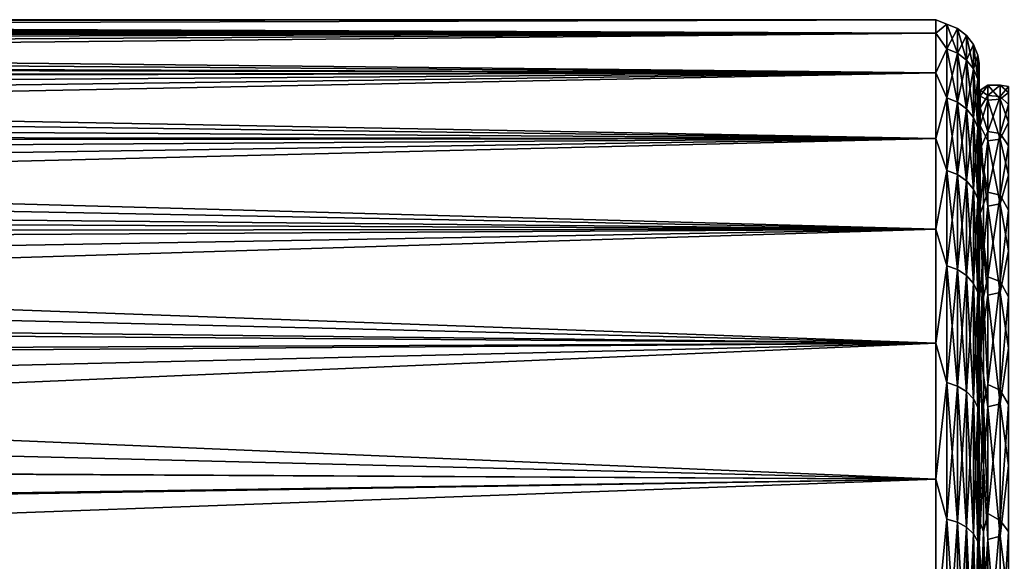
# Model space of a CAD drawing. Header units: metres. Extents: x -22 to 80, y -171 to 22.
# Tile 66 of 77: x 40 to 51, y 15 to 21. Entities that reach past the tile are written whole.
import ezdxf

# ---------------------------------------------------------------- set-up
doc = ezdxf.new("R2010")
doc.units = ezdxf.units.M
doc.layers.add('solid_12421142', color=7, linetype='CONTINUOUS')

msp = doc.modelspace()

# ---------------------------------------------------------------- linework, layer by layer
at = {"layer": 'solid_12421142'}
for points in [[(50.400002, 21, 68), (11.842175, 20.999453, 67.848274), (11.825711, 20.977526, 68.971283)], [(50.400002, 21, 68), (11.825711, 20.977526, 68.971283), (11.985431, 20.89044, 70.142311)], [(50.400002, 20.846886, 65.468727), (11.842175, 20.999453, 67.848274), (50.400002, 21, 68)], [(50.400002, 20.846886, 65.468727), (11.847364, 20.998165, 67.722404), (11.842175, 20.999453, 67.848274)], [(50.400002, 20.846886, 65.468727), (11.864333, 20.980946, 67.105637), (11.847364, 20.998165, 67.722404)], [(50.400002, 20.846886, 65.468727), (11.921494, 20.942926, 66.452805), (11.864333, 20.980946, 67.105637)], [(50.400002, 20.846886, 65.468727), (12.018883, 20.880478, 65.762672), (11.921494, 20.942926, 66.452805)], [(50.400002, 21, 68), (11.985431, 20.89044, 70.142311), (50.400002, 20.846886, 70.531273)], [(50.529411, 20.947464, 69.220047), (50.400002, 21, 68), (50.400002, 20.846886, 70.531273)], [(50.529411, 20.947464, 66.779953), (50.400002, 20.846886, 65.468727), (50.400002, 21, 68)], [(50.529411, 20.947464, 69.220047), (50.529411, 20.947464, 66.779953), (50.400002, 21, 68)], [(50.529411, 20.664185, 71.643654), (50.529411, 20.947464, 69.220047), (50.400002, 20.846886, 70.531273)], [(50.529411, 20.947464, 66.779953), (50.529411, 20.664185, 64.356346), (50.400002, 20.846886, 65.468727)], [(50.650112, 20.614929, 64.365028), (50.529411, 20.664185, 64.356346), (50.529411, 20.947464, 66.779953)], [(50.650112, 20.897532, 66.78286), (50.529411, 20.947464, 66.779953), (50.529411, 20.947464, 69.220047)], [(50.650112, 20.614929, 64.365028), (50.529411, 20.947464, 66.779953), (50.650112, 20.897532, 66.78286)], [(50.650112, 20.897532, 69.21714), (50.529411, 20.947464, 69.220047), (50.529411, 20.664185, 71.643654)], [(50.650112, 20.897532, 66.78286), (50.529411, 20.947464, 69.220047), (50.650112, 20.897532, 69.21714)], [(50.400002, 20.846886, 70.531273), (11.985431, 20.89044, 70.142311), (12.10827, 20.819092, 70.750526)], [(50.400002, 20.846886, 65.468727), (12.156457, 20.790173, 65.038795), (12.018883, 20.880478, 65.762672)], [(50.400002, 20.846886, 70.531273), (12.10827, 20.819092, 70.750526), (12.247549, 20.726892, 71.375778)], [(50.400002, 20.389778, 62.974373), (12.156457, 20.790173, 65.038795), (50.400002, 20.846886, 65.468727)], [(50.400002, 20.846886, 70.531273), (12.247549, 20.726892, 71.375778), (12.414178, 20.612469, 72.015739)], [(50.400002, 20.846886, 70.531273), (12.414178, 20.612469, 72.015739), (12.612749, 20.474142, 72.670067)], [(50.400002, 20.846886, 70.531273), (12.612749, 20.474142, 72.670067), (50.400002, 20.389778, 73.025627)], [(50.529411, 20.664185, 71.643654), (50.400002, 20.846886, 70.531273), (50.400002, 20.389778, 73.025627)], [(50.529411, 20.664185, 64.356346), (50.400002, 20.389778, 62.974373), (50.400002, 20.846886, 65.468727)], [(50.650112, 20.897532, 69.21714), (50.529411, 20.664185, 71.643654), (50.650112, 20.614929, 71.634972)], [(50.650112, 20.897532, 69.21714), (50.753738, 20.818089, 69.212517), (50.753738, 20.818089, 66.787483)], [(50.650112, 20.897532, 69.21714), (50.650112, 20.614929, 71.634972), (50.753738, 20.818089, 69.212517)], [(50.650112, 20.897532, 66.78286), (50.753738, 20.818089, 66.787483), (50.753738, 20.536558, 64.378853)], [(50.650112, 20.897532, 66.78286), (50.650112, 20.897532, 69.21714), (50.753738, 20.818089, 66.787483)], [(50.650112, 20.614929, 64.365028), (50.650112, 20.897532, 66.78286), (50.753738, 20.536558, 64.378853)], [(50.400002, 20.389778, 62.974373), (12.333981, 20.670324, 64.293556), (12.156457, 20.790173, 65.038795)], [(50.650112, 20.614929, 71.634972), (50.753738, 20.536558, 71.621147), (50.753738, 20.818089, 69.212517)], [(50.753738, 20.818089, 69.212517), (50.83321, 20.714554, 69.206482), (50.83321, 20.714554, 66.793518)], [(50.753738, 20.818089, 69.212517), (50.753738, 20.536558, 71.621147), (50.83321, 20.714554, 69.206482)], [(50.753738, 20.818089, 66.787483), (50.83321, 20.714554, 66.793518), (50.83321, 20.434425, 64.396858)], [(50.753738, 20.818089, 66.787483), (50.753738, 20.818089, 69.212517), (50.83321, 20.714554, 66.793518)], [(50.753738, 20.536558, 64.378853), (50.753738, 20.818089, 66.787483), (50.83321, 20.434425, 64.396858)], [(50.400002, 20.389778, 62.974373), (12.551451, 20.517921, 63.526203), (12.333981, 20.670324, 64.293556)], [(50.529411, 20.101458, 74.017982), (50.529411, 20.664185, 71.643654), (50.400002, 20.389778, 73.025627)], [(50.529411, 20.664185, 64.356346), (50.529411, 20.101458, 61.982018), (50.400002, 20.389778, 62.974373)], [(50.650112, 20.053543, 61.996365), (50.529411, 20.101458, 61.982018), (50.529411, 20.664185, 64.356346)], [(50.650112, 20.053543, 61.996365), (50.529411, 20.664185, 64.356346), (50.650112, 20.614929, 64.365028)], [(50.650112, 20.614929, 71.634972), (50.529411, 20.664185, 71.643654), (50.529411, 20.101458, 74.017982)], [(50.650112, 20.614929, 71.634972), (50.529411, 20.101458, 74.017982), (50.650112, 20.053543, 74.003639)], [(50.650112, 20.614929, 71.634972), (50.650112, 20.053543, 74.003639), (50.753738, 20.536558, 71.621147)], [(50.650112, 20.614929, 64.365028), (50.753738, 20.536558, 64.378853), (50.753738, 19.977308, 62.019188)], [(50.650112, 20.053543, 61.996365), (50.650112, 20.614929, 64.365028), (50.753738, 19.977308, 62.019188)], [(50.753738, 20.536558, 71.621147), (50.83321, 20.434425, 71.603142), (50.83321, 20.714554, 69.206482)], [(50.83321, 20.714554, 69.206482), (50.883099, 20.594004, 69.199463), (50.883099, 20.594004, 66.800537)], [(50.83321, 20.714554, 69.206482), (50.83321, 20.434425, 71.603142), (50.883099, 20.594004, 69.199463)], [(50.83321, 20.714554, 66.793518), (50.883099, 20.594004, 66.800537), (50.883099, 20.315504, 64.417831)], [(50.83321, 20.714554, 66.793518), (50.83321, 20.714554, 69.206482), (50.883099, 20.594004, 66.800537)], [(50.83321, 20.434425, 64.396858), (50.83321, 20.714554, 66.793518), (50.883099, 20.315504, 64.417831)], [(50.400002, 20.389778, 62.974373), (12.809362, 20.334253, 62.754227), (12.551451, 20.517921, 63.526203)], [(50.650112, 20.053543, 74.003639), (50.753738, 19.977308, 73.980812), (50.753738, 20.536558, 71.621147)], [(50.753738, 20.536558, 71.621147), (50.753738, 19.977308, 73.980812), (50.83321, 20.434425, 71.603142)], [(50.753738, 20.536558, 64.378853), (50.83321, 20.434425, 64.396858), (50.83321, 19.877956, 62.048931)], [(50.753738, 19.977308, 62.019188), (50.753738, 20.536558, 64.378853), (50.83321, 19.877956, 62.048931)], [(50.83321, 20.434425, 71.603142), (50.883099, 20.315504, 71.582169), (50.883099, 20.594004, 69.199463)], [(50.883099, 20.594004, 66.800537), (50.900002, 20.498728, 68.141258), (50.900002, 20.369125, 65.688248)], [(50.883099, 20.315504, 64.417831), (50.883099, 20.594004, 66.800537), (50.900002, 20.369125, 65.688248)], [(50.883099, 20.594004, 69.199463), (50.900002, 20.335054, 70.59388), (50.900002, 20.498728, 68.141258)], [(50.883099, 20.594004, 66.800537), (50.883099, 20.594004, 69.199463), (50.900002, 20.498728, 68.141258)], [(50.883099, 20.594004, 69.199463), (50.883099, 20.315504, 71.582169), (50.900002, 20.335054, 70.59388)], [(50.900002, 20.335054, 70.59388), (50.900002, 20.369125, 65.688248), (50.900002, 20.498728, 68.141258)], [(50.400002, 20.389778, 73.025627), (12.612749, 20.474142, 72.670067), (12.841841, 20.310717, 73.336174)], [(50.400002, 19.635342, 60.553299), (12.809362, 20.334253, 62.754227), (50.400002, 20.389778, 62.974373)], [(50.400002, 20.389778, 73.025627), (12.841841, 20.310717, 73.336174), (13.104037, 20.12188, 74.009155)], [(50.400002, 20.389778, 73.025627), (13.104037, 20.12188, 74.009155), (13.399019, 19.90634, 74.688622)], [(50.400002, 20.389778, 73.025627), (13.399019, 19.90634, 74.688622), (13.722916, 19.663332, 75.372475)], [(50.400002, 20.389778, 73.025627), (13.722916, 19.663332, 75.372475), (50.400002, 19.635342, 75.446701)], [(50.529411, 20.101458, 74.017982), (50.400002, 20.389778, 73.025627), (50.400002, 19.635342, 75.446701)], [(50.529411, 20.101458, 61.982018), (50.400002, 19.635342, 60.553299), (50.400002, 20.389778, 62.974373)], [(50.753738, 19.977308, 73.980812), (50.83321, 19.877956, 73.951073), (50.83321, 20.434425, 71.603142)], [(50.83321, 20.434425, 71.603142), (50.83321, 19.877956, 73.951073), (50.883099, 20.315504, 71.582169)], [(50.83321, 20.434425, 64.396858), (50.883099, 20.315504, 64.417831), (50.883099, 19.762274, 62.083565)], [(50.83321, 19.877956, 62.048931), (50.83321, 20.434425, 64.396858), (50.883099, 19.762274, 62.083565)], [(50.400002, 19.635342, 60.553299), (13.109751, 20.118917, 61.980934), (12.809362, 20.334253, 62.754227)], [(50.83321, 19.877956, 73.951073), (50.883099, 19.762274, 73.916435), (50.883099, 20.315504, 71.582169)], [(50.883099, 20.315504, 64.417831), (50.900002, 20.369125, 65.688248), (50.900002, 19.944529, 63.263065)], [(50.883099, 20.315504, 71.582169), (50.900002, 19.875549, 73.018303), (50.900002, 20.335054, 70.59388)], [(50.883099, 19.762274, 62.083565), (50.883099, 20.315504, 64.417831), (50.900002, 19.944529, 63.263065)], [(50.883099, 20.315504, 71.582169), (50.883099, 19.762274, 73.916435), (50.900002, 19.875549, 73.018303)], [(50.900002, 20.026945, 65.777878), (50.900002, 19.944529, 63.263065), (50.900002, 20.369125, 65.688248)], [(50.900002, 20.147797, 68.205452), (50.900002, 20.369125, 65.688248), (50.900002, 20.335054, 70.59388)], [(50.900002, 20.147797, 68.205452), (50.900002, 20.026945, 65.777878), (50.900002, 20.369125, 65.688248)], [(50.900002, 20.147797, 68.205452), (50.900002, 20.335054, 70.59388), (50.900002, 19.875549, 73.018303)], [(50.913399, 20.191454, 67.412491), (50.900002, 20.026945, 65.777878), (50.900002, 20.147797, 68.205452)], [(50.913399, 20.191454, 67.412491), (50.913399, 19.986721, 65.07238), (50.900002, 20.026945, 65.777878)], [(50.913399, 20.123133, 69.760544), (50.913399, 20.191454, 67.412491), (50.900002, 20.147797, 68.205452)], [(50.913399, 20.191454, 67.412491), (51, 20.248726, 68.227135), (51, 20.129023, 65.789803)], [(50.913399, 20.123133, 69.760544), (51, 20.074379, 70.661171), (51, 20.248726, 68.227135)], [(50.913399, 20.191454, 67.412491), (50.913399, 20.123133, 69.760544), (51, 20.248726, 68.227135)], [(50.913399, 19.986721, 65.07238), (50.913399, 20.191454, 67.412491), (51, 20.129023, 65.789803)], [(51.139996, 20.249544, 68.135933), (51, 20.129023, 65.789803), (51, 20.248726, 68.227135)], [(51.139996, 20.249544, 68.135933), (51.139996, 20.118286, 65.69413), (51, 20.129023, 65.789803)], [(51.139996, 20.085516, 70.575752), (51.139996, 20.249544, 68.135933), (51, 20.248726, 68.227135)], [(51.139996, 20.085516, 70.575752), (51, 20.248726, 68.227135), (51, 20.074379, 70.661171)], [(51.238167, 20.231705, 67.411316), (51.139996, 20.118286, 65.69413), (51.139996, 20.249544, 68.135933)], [(51.238167, 20.163246, 69.764053), (51.139996, 20.249544, 68.135933), (51.139996, 20.085516, 70.575752)], [(51.238167, 20.163246, 69.764053), (51.238167, 20.231705, 67.411316), (51.139996, 20.249544, 68.135933)], [(51.238167, 20.231705, 67.411316), (51.238167, 20.026564, 65.066544), (51.139996, 20.118286, 65.69413)], [(51.238167, 19.822117, 72.092941), (51.238167, 20.163246, 69.764053), (51.139996, 20.085516, 70.575752)], [(50.400002, 19.635342, 60.553299), (13.445365, 19.871944, 61.209869), (13.109751, 20.118917, 61.980934)], [(50.529411, 19.266895, 76.310928), (50.529411, 20.101458, 74.017982), (50.400002, 19.635342, 75.446701)], [(50.529411, 20.101458, 61.982018), (50.529411, 19.266895, 59.689072), (50.400002, 19.635342, 60.553299)], [(50.650112, 19.22097, 59.708881), (50.529411, 19.266895, 59.689072), (50.529411, 20.101458, 61.982018)], [(50.650112, 19.22097, 59.708881), (50.529411, 20.101458, 61.982018), (50.650112, 20.053543, 61.996365)], [(50.650112, 20.053543, 74.003639), (50.529411, 20.101458, 74.017982), (50.529411, 19.266895, 76.310928)], [(50.650112, 20.053543, 74.003639), (50.529411, 19.266895, 76.310928), (50.650112, 19.22097, 76.291115)], [(50.650112, 20.053543, 74.003639), (50.650112, 19.22097, 76.291115), (50.753738, 19.977308, 73.980812)], [(50.650112, 20.053543, 61.996365), (50.753738, 19.977308, 62.019188), (50.753738, 19.147898, 59.740402)], [(50.650112, 19.22097, 59.708881), (50.650112, 20.053543, 61.996365), (50.753738, 19.147898, 59.740402)], [(50.900002, 19.977621, 70.626083), (50.900002, 20.147797, 68.205452), (50.900002, 19.875549, 73.018303)], [(50.913399, 20.123133, 69.760544), (50.900002, 20.147797, 68.205452), (50.900002, 19.977621, 70.626083)], [(50.913399, 19.782681, 72.084793), (50.913399, 20.123133, 69.760544), (50.900002, 19.977621, 70.626083)], [(50.913399, 19.986721, 65.07238), (51, 20.129023, 65.789803), (51, 19.717005, 63.384563)], [(50.913399, 20.123133, 69.760544), (50.913399, 19.782681, 72.084793), (51, 20.074379, 70.661171)], [(50.913399, 19.782681, 72.084793), (51, 19.608511, 73.056557), (51, 20.074379, 70.661171)], [(51.139996, 20.118286, 65.69413), (51, 19.717005, 63.384563), (51, 20.129023, 65.789803)], [(51.139996, 20.118286, 65.69413), (51.139996, 19.693659, 63.28595), (51, 19.717005, 63.384563)], [(51.139996, 19.628597, 72.97802), (51.139996, 20.085516, 70.575752), (51, 20.074379, 70.661171)], [(51.139996, 19.628597, 72.97802), (51, 20.074379, 70.661171), (51, 19.608511, 73.056557)], [(51.238167, 20.026564, 65.066544), (51.139996, 19.693659, 63.28595), (51.139996, 20.118286, 65.69413)], [(51.238167, 19.822117, 72.092941), (51.139996, 20.085516, 70.575752), (51.139996, 19.628597, 72.97802)], [(50.650112, 19.22097, 76.291115), (50.753738, 19.147898, 76.259598), (50.753738, 19.977308, 73.980812)], [(50.753738, 19.977308, 73.980812), (50.753738, 19.147898, 76.259598), (50.83321, 19.877956, 73.951073)], [(50.753738, 19.977308, 62.019188), (50.83321, 19.877956, 62.048931), (50.83321, 19.052671, 59.781479)], [(50.753738, 19.147898, 59.740402), (50.753738, 19.977308, 62.019188), (50.83321, 19.052671, 59.781479)], [(50.883099, 19.762274, 62.083565), (50.900002, 19.944529, 63.263065), (50.900002, 19.235529, 60.913284)], [(50.900002, 20.026945, 65.777878), (50.900002, 19.618038, 63.39991), (50.900002, 19.944529, 63.263065)], [(50.913399, 19.986721, 65.07238), (50.900002, 19.618038, 63.39991), (50.900002, 20.026945, 65.777878)], [(50.913399, 19.986721, 65.07238), (50.913399, 19.511702, 62.771854), (50.900002, 19.618038, 63.39991)], [(50.900002, 19.513943, 73.020004), (50.900002, 19.977621, 70.626083), (50.900002, 19.875549, 73.018303)], [(50.913399, 19.782681, 72.084793), (50.900002, 19.977621, 70.626083), (50.900002, 19.513943, 73.020004)], [(50.900002, 19.618038, 63.39991), (50.900002, 19.235529, 60.913284), (50.900002, 19.944529, 63.263065)], [(50.913399, 19.511702, 62.771854), (50.913399, 19.986721, 65.07238), (51, 19.717005, 63.384563)], [(51.238167, 20.026564, 65.066544), (51.238167, 19.550596, 62.761433), (51.139996, 19.693659, 63.28595)], [(50.400002, 19.635342, 60.553299), (13.81227, 19.595032, 60.447865), (13.445365, 19.871944, 61.209869)], [(50.753738, 19.147898, 76.259598), (50.83321, 19.052671, 76.218521), (50.83321, 19.877956, 73.951073)], [(50.83321, 19.877956, 73.951073), (50.83321, 19.052671, 76.218521), (50.883099, 19.762274, 73.916435)], [(50.83321, 19.877956, 62.048931), (50.883099, 19.762274, 62.083565), (50.883099, 18.941792, 59.829308)], [(50.83321, 19.052671, 59.781479), (50.83321, 19.877956, 62.048931), (50.883099, 18.941792, 59.829308)], [(50.883099, 19.762274, 73.916435), (50.900002, 19.13065, 75.364738), (50.900002, 19.875549, 73.018303)], [(50.900002, 19.513943, 73.020004), (50.900002, 19.875549, 73.018303), (50.900002, 19.13065, 75.364738)], [(51.238167, 19.212925, 74.36647), (51.238167, 19.822117, 72.092941), (51.139996, 19.628597, 72.97802)], [(50.83321, 19.052671, 76.218521), (50.883099, 18.941792, 76.170692), (50.883099, 19.762274, 73.916435)], [(50.883099, 18.941792, 59.829308), (50.883099, 19.762274, 62.083565), (50.900002, 19.235529, 60.913284)], [(50.883099, 19.762274, 73.916435), (50.883099, 18.941792, 76.170692), (50.900002, 19.13065, 75.364738)], [(50.950047, 19.209471, 74.365326), (50.913399, 19.782681, 72.084793), (50.900002, 19.513943, 73.020004)], [(50.913399, 19.782681, 72.084793), (50.950047, 19.209471, 74.365326), (51, 19.608511, 73.056557)], [(50.913399, 19.511702, 62.771854), (51, 19.717005, 63.384563), (51, 19.018656, 61.046352)], [(51.139996, 19.693659, 63.28595), (51, 19.018656, 61.046352), (51, 19.717005, 63.384563)], [(50.400002, 19.635342, 75.446701), (13.722916, 19.663332, 75.372475), (14.075876, 19.392477, 76.058029)], [(50.400002, 18.594576, 58.240814), (13.81227, 19.595032, 60.447865), (50.400002, 19.635342, 60.553299)], [(50.400002, 18.594576, 58.240814), (14.211102, 19.285658, 59.68956), (13.81227, 19.595032, 60.447865)], [(50.400002, 19.635342, 75.446701), (14.075876, 19.392477, 76.058029), (14.456015, 19.091181, 76.747963)], [(50.400002, 19.635342, 75.446701), (14.456015, 19.091181, 76.747963), (14.860388, 18.757433, 77.44239)], [(50.400002, 19.635342, 75.446701), (14.860388, 18.757433, 77.44239), (50.400002, 18.594576, 77.759186)], [(50.529411, 19.266895, 76.310928), (50.400002, 19.635342, 75.446701), (50.400002, 18.594576, 77.759186)], [(50.529411, 19.266895, 59.689072), (50.400002, 18.594576, 58.240814), (50.400002, 19.635342, 60.553299)], [(50.900002, 19.618038, 63.39991), (50.900002, 18.927307, 61.088985), (50.900002, 19.235529, 60.913284)], [(50.913399, 19.511702, 62.771854), (50.900002, 18.927307, 61.088985), (50.900002, 19.618038, 63.39991)], [(50.950047, 19.209471, 74.365326), (51, 18.857889, 75.378517), (51, 19.608511, 73.056557)], [(51.139996, 19.693659, 63.28595), (51.139996, 18.981855, 60.946514), (51, 19.018656, 61.046352)], [(51.139996, 18.88545, 75.307686), (51.139996, 19.628597, 72.97802), (51, 19.608511, 73.056557)], [(51.139996, 18.88545, 75.307686), (51, 19.608511, 73.056557), (51, 18.857889, 75.378517)], [(51.238167, 19.550596, 62.761433), (51.139996, 18.981855, 60.946514), (51.139996, 19.693659, 63.28595)], [(51.238167, 19.212925, 74.36647), (51.139996, 19.628597, 72.97802), (51.139996, 18.88545, 75.307686)], [(50.900002, 18.769894, 75.327003), (50.900002, 19.513943, 73.020004), (50.900002, 19.13065, 75.364738)], [(50.950047, 19.209471, 74.365326), (50.900002, 19.513943, 73.020004), (50.900002, 18.769894, 75.327003)], [(50.913399, 19.511702, 62.771854), (50.913399, 18.77282, 60.542034), (50.900002, 18.927307, 61.088985)], [(50.913399, 18.77282, 60.542034), (50.913399, 19.511702, 62.771854), (51, 19.018656, 61.046352)], [(51.238167, 19.550596, 62.761433), (51.238167, 18.810242, 60.527168), (51.139996, 18.981855, 60.946514)], [(50.400002, 18.594576, 58.240814), (14.639229, 18.940584, 58.930584), (14.211102, 19.285658, 59.68956)], [(50.529411, 18.17178, 78.491478), (50.529411, 19.266895, 76.310928), (50.400002, 18.594576, 77.759186)], [(50.529411, 19.266895, 59.689072), (50.529411, 18.17178, 57.508518), (50.400002, 18.594576, 58.240814)], [(50.650112, 18.128464, 57.533527), (50.529411, 18.17178, 57.508518), (50.529411, 19.266895, 59.689072)], [(50.650112, 18.128464, 57.533527), (50.529411, 19.266895, 59.689072), (50.650112, 19.22097, 59.708881)], [(50.650112, 19.22097, 76.291115), (50.529411, 19.266895, 76.310928), (50.529411, 18.17178, 78.491478)], [(50.650112, 19.22097, 76.291115), (50.529411, 18.17178, 78.491478), (50.650112, 18.128464, 78.466476)], [(50.650112, 19.22097, 76.291115), (50.650112, 18.128464, 78.466476), (50.753738, 19.147898, 76.259598)], [(50.650112, 19.22097, 59.708881), (50.753738, 19.147898, 59.740402), (50.753738, 18.059547, 57.573315)], [(50.650112, 18.128464, 57.533527), (50.650112, 19.22097, 59.708881), (50.753738, 18.059547, 57.573315)], [(50.650112, 18.128464, 78.466476), (50.753738, 18.059547, 78.426682), (50.753738, 19.147898, 76.259598)], [(50.753738, 19.147898, 76.259598), (50.753738, 18.059547, 78.426682), (50.83321, 19.052671, 76.218521)], [(50.753738, 19.147898, 59.740402), (50.83321, 19.052671, 59.781479), (50.83321, 17.969732, 57.625172)], [(50.753738, 18.059547, 57.573315), (50.753738, 19.147898, 59.740402), (50.83321, 17.969732, 57.625172)], [(50.883099, 18.941792, 59.829308), (50.900002, 19.235529, 60.913284), (50.900002, 18.244938, 58.653458)], [(50.883099, 18.941792, 76.170692), (50.900002, 18.103104, 77.618034), (50.900002, 19.13065, 75.364738)], [(50.900002, 18.927307, 61.088985), (50.900002, 18.244938, 58.653458), (50.900002, 19.235529, 60.913284)], [(50.950047, 18.340614, 76.552368), (50.950047, 19.209471, 74.365326), (50.900002, 18.769894, 75.327003)], [(50.900002, 18.769894, 75.327003), (50.900002, 19.13065, 75.364738), (50.900002, 18.103104, 77.618034)], [(50.950047, 19.209471, 74.365326), (50.950047, 18.340614, 76.552368), (51, 18.857889, 75.378517)], [(51.238167, 18.343912, 76.553909), (51.238167, 19.212925, 74.36647), (51.139996, 18.88545, 75.307686)], [(50.753738, 18.059547, 78.426682), (50.83321, 17.969732, 78.374832), (50.83321, 19.052671, 76.218521)], [(50.83321, 19.052671, 76.218521), (50.83321, 17.969732, 78.374832), (50.883099, 18.941792, 76.170692)], [(50.83321, 19.052671, 59.781479), (50.883099, 18.941792, 59.829308), (50.883099, 17.865154, 57.685547)], [(50.83321, 17.969732, 57.625172), (50.83321, 19.052671, 59.781479), (50.883099, 17.865154, 57.685547)], [(50.913399, 18.77282, 60.542034), (51, 19.018656, 61.046352), (51, 18.044119, 58.80912)], [(51.139996, 18.981855, 60.946514), (51, 18.044119, 58.80912), (51, 19.018656, 61.046352)], [(50.400002, 18.594576, 58.240814), (15.097699, 18.558617, 58.172604), (14.639229, 18.940584, 58.930584)], [(50.83321, 17.969732, 78.374832), (50.883099, 17.865154, 78.314453), (50.883099, 18.941792, 76.170692)], [(50.883099, 17.865154, 57.685547), (50.883099, 18.941792, 59.829308), (50.900002, 18.244938, 58.653458)], [(50.883099, 18.941792, 76.170692), (50.883099, 17.865154, 78.314453), (50.900002, 18.103104, 77.618034)], [(50.900002, 18.927307, 61.088985), (50.900002, 17.955952, 58.85828), (50.900002, 18.244938, 58.653458)], [(50.913399, 18.77282, 60.542034), (50.900002, 17.955952, 58.85828), (50.900002, 18.927307, 61.088985)], [(51.139996, 18.981855, 60.946514), (51.139996, 17.993252, 58.70993), (51, 18.044119, 58.80912)], [(51.238167, 18.810242, 60.527168), (51.139996, 17.993252, 58.70993), (51.139996, 18.981855, 60.946514)], [(50.950047, 18.340614, 76.552368), (51, 17.833412, 77.593323), (51, 18.857889, 75.378517)], [(51.139996, 17.866909, 77.530792), (51.139996, 18.88545, 75.307686), (51, 18.857889, 75.378517)], [(51.139996, 17.866909, 77.530792), (51, 18.857889, 75.378517), (51, 17.833412, 77.593323)], [(51.238167, 18.343912, 76.553909), (51.139996, 18.88545, 75.307686), (51.139996, 17.866909, 77.530792)], [(51.238167, 18.810242, 60.527168), (51.238167, 17.815512, 58.393963), (51.139996, 17.993252, 58.70993)], [(50.400002, 18.594576, 77.759186), (14.860388, 18.757433, 77.44239), (15.291149, 18.389446, 78.140427)], [(50.913399, 18.77282, 60.542034), (50.950047, 17.812309, 58.395687), (50.900002, 17.955952, 58.85828)], [(50.900002, 17.751949, 77.533295), (50.900002, 18.769894, 75.327003), (50.900002, 18.103104, 77.618034)], [(50.950047, 18.340614, 76.552368), (50.900002, 18.769894, 75.327003), (50.900002, 17.751949, 77.533295)], [(50.950047, 17.812309, 58.395687), (50.913399, 18.77282, 60.542034), (51, 18.044119, 58.80912)], [(50.400002, 17.282661, 56.070641), (15.097699, 18.558617, 58.172604), (50.400002, 18.594576, 58.240814)], [(50.400002, 18.594576, 77.759186), (15.291149, 18.389446, 78.140427), (15.752156, 17.982851, 78.845139)], [(50.400002, 18.594576, 77.759186), (15.752156, 17.982851, 78.845139), (16.243036, 17.536829, 79.552475)], [(50.400002, 18.594576, 77.759186), (16.243036, 17.536829, 79.552475), (50.400002, 17.282661, 79.929359)], [(50.529411, 18.17178, 78.491478), (50.400002, 18.594576, 77.759186), (50.400002, 17.282661, 79.929359)], [(50.529411, 18.17178, 57.508518), (50.400002, 17.282661, 56.070641), (50.400002, 18.594576, 58.240814)], [(50.400002, 17.282661, 56.070641), (15.588739, 18.132406, 57.406803), (15.097699, 18.558617, 58.172604)], [(50.913399, 17.192556, 78.60453), (50.950047, 18.340614, 76.552368), (50.900002, 17.751949, 77.533295)], [(50.950047, 18.340614, 76.552368), (50.913399, 17.192556, 78.60453), (51, 17.833412, 77.593323)], [(51.238167, 17.22683, 78.625664), (51.238167, 18.343912, 76.553909), (51.139996, 17.866909, 77.530792)], [(50.883099, 17.865154, 57.685547), (50.900002, 18.244938, 58.653458), (50.900002, 16.993883, 56.536503)], [(50.900002, 17.955952, 58.85828), (50.900002, 16.993883, 56.536503), (50.900002, 18.244938, 58.653458)], [(50.400002, 17.282661, 56.070641), (16.112171, 17.660789, 56.637936), (15.588739, 18.132406, 57.406803)], [(50.529411, 16.830921, 80.530159), (50.529411, 18.17178, 78.491478), (50.400002, 17.282661, 79.929359)], [(50.529411, 18.17178, 57.508518), (50.529411, 16.830921, 55.469845), (50.400002, 17.282661, 56.070641)], [(50.650112, 16.790802, 55.49971), (50.529411, 16.830921, 55.469845), (50.529411, 18.17178, 57.508518)], [(50.650112, 16.790802, 55.49971), (50.529411, 18.17178, 57.508518), (50.650112, 18.128464, 57.533527)], [(50.650112, 18.128464, 78.466476), (50.529411, 18.17178, 78.491478), (50.529411, 16.830921, 80.530159)], [(50.650112, 18.128464, 78.466476), (50.529411, 16.830921, 80.530159), (50.650112, 16.790802, 80.50029)], [(50.650112, 18.128464, 78.466476), (50.650112, 16.790802, 80.50029), (50.753738, 18.059547, 78.426682)], [(50.650112, 18.128464, 57.533527), (50.753738, 18.059547, 57.573315), (50.753738, 16.726971, 55.547234)], [(50.650112, 16.790802, 55.49971), (50.650112, 18.128464, 57.533527), (50.753738, 16.726971, 55.547234)], [(50.650112, 16.790802, 80.50029), (50.753738, 16.726971, 80.452766), (50.753738, 18.059547, 78.426682)], [(50.753738, 18.059547, 78.426682), (50.753738, 16.726971, 80.452766), (50.83321, 17.969732, 78.374832)], [(50.753738, 18.059547, 57.573315), (50.83321, 17.969732, 57.625172), (50.83321, 16.643784, 55.609161)], [(50.753738, 16.726971, 55.547234), (50.753738, 18.059547, 57.573315), (50.83321, 16.643784, 55.609161)], [(50.883099, 17.865154, 78.314453), (50.900002, 16.817259, 79.72097), (50.900002, 18.103104, 77.618034)], [(50.900002, 17.751949, 77.533295), (50.900002, 18.103104, 77.618034), (50.900002, 16.817259, 79.72097)], [(50.950047, 17.812309, 58.395687), (51, 18.044119, 58.80912), (51, 16.807547, 56.70536)], [(51.139996, 17.993252, 58.70993), (51, 16.807547, 56.70536), (51, 18.044119, 58.80912)], [(50.753738, 16.726971, 80.452766), (50.83321, 16.643784, 80.390839), (50.83321, 17.969732, 78.374832)], [(50.83321, 17.969732, 78.374832), (50.83321, 16.643784, 80.390839), (50.883099, 17.865154, 78.314453)], [(50.83321, 17.969732, 57.625172), (50.883099, 17.865154, 57.685547), (50.883099, 16.546923, 55.681274)], [(50.83321, 16.643784, 55.609161), (50.83321, 17.969732, 57.625172), (50.883099, 16.546923, 55.681274)], [(50.900002, 17.955952, 58.85828), (50.900002, 16.727934, 56.767403), (50.900002, 16.993883, 56.536503)], [(50.950047, 17.812309, 58.395687), (50.900002, 16.727934, 56.767403), (50.900002, 17.955952, 58.85828)], [(51.139996, 17.993252, 58.70993), (51.139996, 16.742268, 56.608818), (51, 16.807547, 56.70536)], [(51.238167, 17.815512, 58.393963), (51.139996, 16.742268, 56.608818), (51.139996, 17.993252, 58.70993)], [(50.83321, 16.643784, 80.390839), (50.883099, 16.546923, 80.318726), (50.883099, 17.865154, 78.314453)], [(50.883099, 16.546923, 55.681274), (50.883099, 17.865154, 57.685547), (50.900002, 16.993883, 56.536503)], [(50.883099, 17.865154, 78.314453), (50.883099, 16.546923, 80.318726), (50.900002, 16.817259, 79.72097)], [(50.950047, 17.812309, 58.395687), (50.950047, 16.576876, 56.392746), (50.900002, 16.727934, 56.767403)], [(50.913399, 17.192556, 78.60453), (51, 16.549959, 79.668816), (51, 17.833412, 77.593323)], [(50.950047, 16.576876, 56.392746), (50.950047, 17.812309, 58.395687), (51, 16.807547, 56.70536)], [(51.139996, 16.58783, 79.614922), (51.139996, 17.866909, 77.530792), (51, 17.833412, 77.593323)], [(51.139996, 16.58783, 79.614922), (51, 17.833412, 77.593323), (51, 16.549959, 79.668816)], [(51.238167, 17.22683, 78.625664), (51.139996, 17.866909, 77.530792), (51.139996, 16.58783, 79.614922)], [(51.238167, 17.815512, 58.393963), (51.238167, 16.579857, 56.390659), (51.139996, 16.742268, 56.608818)], [(50.400002, 17.282661, 56.070641), (16.66884, 17.133854, 55.85788), (16.112171, 17.660789, 56.637936)], [(50.900002, 16.48027, 79.592743), (50.900002, 17.751949, 77.533295), (50.900002, 16.817259, 79.72097)], [(50.913399, 17.192556, 78.60453), (50.900002, 17.751949, 77.533295), (50.900002, 16.48027, 79.592743)], [(50.400002, 17.282661, 79.929359), (16.243036, 17.536829, 79.552475), (16.762495, 17.042313, 80.270271)], [(50.400002, 15.718726, 54.074425), (16.66884, 17.133854, 55.85788), (50.400002, 17.282661, 56.070641)], [(50.400002, 17.282661, 79.929359), (16.762495, 17.042313, 80.270271), (17.317677, 16.490362, 81.002617)], [(50.400002, 17.282661, 79.929359), (17.317677, 16.490362, 81.002617), (17.888645, 15.890638, 81.72908)], [(50.400002, 17.282661, 79.929359), (17.888645, 15.890638, 81.72908), (50.400002, 15.718726, 81.925575)], [(50.529411, 16.830921, 80.530159), (50.400002, 17.282661, 79.929359), (50.400002, 15.718726, 81.925575)], [(50.529411, 16.830921, 55.469845), (50.400002, 15.718726, 54.074425), (50.400002, 17.282661, 56.070641)], [(51.238167, 15.876782, 80.553734), (51.238167, 17.22683, 78.625664), (51.139996, 16.58783, 79.614922)], [(50.400002, 15.718726, 54.074425), (17.265949, 16.542625, 55.063946), (16.66884, 17.133854, 55.85788)], [(50.950047, 15.873929, 80.551476), (50.913399, 17.192556, 78.60453), (50.900002, 16.48027, 79.592743)], [(50.913399, 17.192556, 78.60453), (50.950047, 15.873929, 80.551476), (51, 16.549959, 79.668816)], [(50.883099, 16.546923, 55.681274), (50.900002, 16.993883, 56.536503), (50.900002, 15.494736, 54.577671)], [(50.900002, 16.727934, 56.767403), (50.900002, 15.494736, 54.577671), (50.900002, 16.993883, 56.536503)], [(50.529411, 15.262454, 82.399384), (50.529411, 16.830921, 80.530159), (50.400002, 15.718726, 81.925575)], [(50.529411, 16.830921, 55.469845), (50.529411, 15.262454, 53.600616), (50.400002, 15.718726, 54.074425)], [(50.650112, 15.226074, 53.634941), (50.529411, 15.262454, 53.600616), (50.529411, 16.830921, 55.469845)], [(50.650112, 15.226074, 53.634941), (50.529411, 16.830921, 55.469845), (50.650112, 16.790802, 55.49971)], [(50.650112, 16.790802, 80.50029), (50.529411, 16.830921, 80.530159), (50.529411, 15.262454, 82.399384)], [(50.650112, 16.790802, 80.50029), (50.529411, 15.262454, 82.399384), (50.650112, 15.226074, 82.365059)], [(50.650112, 16.790802, 80.50029), (50.650112, 15.226074, 82.365059), (50.753738, 16.726971, 80.452766)], [(50.650112, 16.790802, 55.49971), (50.753738, 16.726971, 55.547234), (50.753738, 15.16819, 53.689552)], [(50.650112, 15.226074, 53.634941), (50.650112, 16.790802, 55.49971), (50.753738, 15.16819, 53.689552)], [(50.883099, 16.546923, 80.318726), (50.900002, 15.286812, 81.658585), (50.900002, 16.817259, 79.72097)], [(50.900002, 16.48027, 79.592743), (50.900002, 16.817259, 79.72097), (50.900002, 15.286812, 81.658585)], [(50.950047, 16.576876, 56.392746), (51, 16.807547, 56.70536), (51, 15.326894, 54.765621)], [(51.139996, 16.742268, 56.608818), (51, 15.326894, 54.765621), (51, 16.807547, 56.70536)], [(50.650112, 15.226074, 82.365059), (50.753738, 15.16819, 82.310448), (50.753738, 16.726971, 80.452766)], [(50.753738, 16.726971, 80.452766), (50.753738, 15.16819, 82.310448), (50.83321, 16.643784, 80.390839)], [(50.753738, 16.726971, 55.547234), (50.83321, 16.643784, 55.609161), (50.83321, 15.092755, 53.760719)], [(50.753738, 15.16819, 53.689552), (50.753738, 16.726971, 55.547234), (50.83321, 15.092755, 53.760719)], [(50.753738, 15.16819, 82.310448), (50.83321, 15.092755, 82.239281), (50.83321, 16.643784, 80.390839)], [(50.83321, 16.643784, 80.390839), (50.83321, 15.092755, 82.239281), (50.883099, 16.546923, 80.318726)], [(50.83321, 16.643784, 55.609161), (50.883099, 16.546923, 55.681274), (50.883099, 15.004921, 53.843586)], [(50.83321, 15.092755, 53.760719), (50.83321, 16.643784, 55.609161), (50.883099, 15.004921, 53.843586)], [(50.900002, 16.727934, 56.767403), (50.900002, 15.250087, 54.830154), (50.900002, 15.494736, 54.577671)], [(50.950047, 16.576876, 56.392746), (50.900002, 15.250087, 54.830154), (50.900002, 16.727934, 56.767403)], [(51.139996, 16.742268, 56.608818), (51.139996, 15.247142, 54.673817), (51, 15.326894, 54.765621)], [(51.238167, 16.579857, 56.390659), (51.139996, 15.247142, 54.673817), (51.139996, 16.742268, 56.608818)], [(50.400002, 15.718726, 54.074425), (17.877493, 15.899632, 54.281338), (17.265949, 16.542625, 55.063946)], [(50.83321, 15.092755, 82.239281), (50.883099, 15.004921, 82.15641), (50.883099, 16.546923, 80.318726)], [(50.883099, 15.004921, 53.843586), (50.883099, 16.546923, 55.681274), (50.900002, 15.494736, 54.577671)], [(50.883099, 16.546923, 80.318726), (50.883099, 15.004921, 82.15641), (50.900002, 15.286812, 81.658585)], [(50.950047, 16.576876, 56.392746), (50.950047, 15.117269, 54.546772), (50.900002, 15.250087, 54.830154)], [(50.950047, 15.117269, 54.546772), (50.950047, 16.576876, 56.392746), (51, 15.326894, 54.765621)], [(50.950047, 15.873929, 80.551476), (51, 15.026168, 81.57486), (51, 16.549959, 79.668816)], [(51.139996, 15.066861, 81.529678), (51.139996, 16.58783, 79.614922), (51, 16.549959, 79.668816)], [(51.139996, 15.066861, 81.529678), (51, 16.549959, 79.668816), (51, 15.026168, 81.57486)], [(51.238167, 15.876782, 80.553734), (51.139996, 16.58783, 79.614922), (51.139996, 15.066861, 81.529678)], [(51.238167, 16.579857, 56.390659), (51.238167, 15.119987, 54.544353), (51.139996, 15.247142, 54.673817)], [(50.900002, 14.972899, 81.484451), (50.900002, 16.48027, 79.592743), (50.900002, 15.286812, 81.658585)], [(50.950047, 15.873929, 80.551476), (50.900002, 16.48027, 79.592743), (50.900002, 14.972899, 81.484451)], [(50.400002, 15.718726, 54.074425), (18.493998, 15.209327, 53.519794), (17.877493, 15.899632, 54.281338)], [(50.400002, 15.718726, 81.925575), (17.888645, 15.890638, 81.72908), (18.459801, 15.250693, 82.43663)], [(50.950047, 14.309458, 82.309456), (50.950047, 15.873929, 80.551476), (50.900002, 14.972899, 81.484451)], [(50.950047, 15.873929, 80.551476), (50.950047, 14.309458, 82.309456), (51, 15.026168, 81.57486)], [(51.238167, 14.312031, 82.312027), (51.238167, 15.876782, 80.553734), (51.139996, 15.066861, 81.529678)], [(50.400002, 15.718726, 81.925575), (18.459801, 15.250693, 82.43663), (19.032644, 14.570427, 83.122917)], [(50.400002, 13.925576, 52.281273), (18.493998, 15.209327, 53.519794), (50.400002, 15.718726, 54.074425)], [(50.400002, 15.718726, 81.925575), (19.032644, 14.570427, 83.122917), (50.400002, 13.925576, 83.718727)], [(50.529411, 15.262454, 82.399384), (50.400002, 15.718726, 81.925575), (50.400002, 13.925576, 83.718727)], [(50.529411, 15.262454, 53.600616), (50.400002, 13.925576, 52.281273), (50.400002, 15.718726, 54.074425)], [(50.883099, 15.004921, 53.843586), (50.900002, 15.494736, 54.577671), (50.900002, 13.779186, 52.821526)], [(50.900002, 15.250087, 54.830154), (50.900002, 13.779186, 52.821526), (50.900002, 15.494736, 54.577671)], [(50.883099, 15.004921, 82.15641), (50.900002, 13.547497, 83.385742), (50.900002, 15.286812, 81.658585)], [(50.900002, 14.972899, 81.484451), (50.900002, 15.286812, 81.658585), (50.900002, 13.547497, 83.385742)], [(50.950047, 15.117269, 54.546772), (51, 15.326894, 54.765621), (51, 13.623664, 53.01807)], [(51.139996, 15.247142, 54.673817), (51, 13.623664, 53.01807), (51, 15.326894, 54.765621)], [(50.400002, 13.925576, 52.281273), (19.107401, 14.477685, 52.788273), (18.493998, 15.209327, 53.519794)], [(50.529411, 13.487589, 84.073883), (50.529411, 15.262454, 82.399384), (50.400002, 13.925576, 83.718727)], [(50.529411, 15.262454, 53.600616), (50.529411, 13.487589, 51.926117), (50.400002, 13.925576, 52.281273)], [(50.650112, 13.45544, 51.964432), (50.529411, 13.487589, 51.926117), (50.529411, 15.262454, 53.600616)], [(50.650112, 13.45544, 51.964432), (50.529411, 15.262454, 53.600616), (50.650112, 15.226074, 53.634941)], [(50.650112, 15.226074, 82.365059), (50.529411, 15.262454, 82.399384), (50.529411, 13.487589, 84.073883)], [(50.650112, 15.226074, 82.365059), (50.529411, 13.487589, 84.073883), (50.650112, 13.45544, 84.035568)], [(50.650112, 15.226074, 82.365059), (50.650112, 13.45544, 84.035568), (50.753738, 15.16819, 82.310448)], [(50.650112, 15.226074, 53.634941), (50.753738, 15.16819, 53.689552), (50.753738, 13.404286, 52.025394)], [(50.650112, 13.45544, 51.964432), (50.650112, 15.226074, 53.634941), (50.753738, 13.404286, 52.025394)], [(50.900002, 15.250087, 54.830154), (50.900002, 13.563931, 53.099701), (50.900002, 13.779186, 52.821526)], [(50.950047, 15.117269, 54.546772), (50.900002, 13.563931, 53.099701), (50.900002, 15.250087, 54.830154)], [(51.139996, 15.247142, 54.673817), (51.139996, 13.529678, 52.93314), (51, 13.623664, 53.01807)], [(51.238167, 15.119987, 54.544353), (51.139996, 13.529678, 52.93314), (51.139996, 15.247142, 54.673817)], [(50.650112, 13.45544, 84.035568), (50.753738, 13.404286, 83.974609), (50.753738, 15.16819, 82.310448)], [(50.753738, 15.16819, 82.310448), (50.753738, 13.404286, 83.974609), (50.83321, 15.092755, 82.239281)], [(50.753738, 15.16819, 53.689552), (50.83321, 15.092755, 53.760719), (50.83321, 13.337625, 52.104839)], [(50.753738, 13.404286, 52.025394), (50.753738, 15.16819, 53.689552), (50.83321, 13.337625, 52.104839)], [(50.753738, 13.404286, 83.974609), (50.83321, 13.337625, 83.895164), (50.83321, 15.092755, 82.239281)], [(50.83321, 15.092755, 82.239281), (50.83321, 13.337625, 83.895164), (50.883099, 15.004921, 82.15641)], [(50.83321, 15.092755, 53.760719), (50.883099, 15.004921, 53.843586), (50.883099, 13.260004, 52.197342)], [(50.83321, 13.337625, 52.104839), (50.83321, 15.092755, 53.760719), (50.883099, 13.260004, 52.197342)], [(50.950047, 15.117269, 54.546772), (50.913399, 13.428877, 52.910095), (50.900002, 13.563931, 53.099701)], [(50.913399, 13.428877, 52.910095), (50.950047, 15.117269, 54.546772), (51, 13.623664, 53.01807)], [(51.139996, 13.326183, 83.247139), (51.139996, 15.066861, 81.529678), (51, 15.026168, 81.57486)], [(51.238167, 15.119987, 54.544353), (51.238167, 13.455647, 52.880013), (51.139996, 13.529678, 52.93314)], [(51.238167, 14.312031, 82.312027), (51.139996, 15.066861, 81.529678), (51.139996, 13.326183, 83.247139)], [(50.83321, 13.337625, 83.895164), (50.883099, 13.260004, 83.802658), (50.883099, 15.004921, 82.15641)], [(50.883099, 13.260004, 52.197342), (50.883099, 15.004921, 53.843586), (50.900002, 13.779186, 52.821526)], [(50.883099, 15.004921, 82.15641), (50.883099, 13.260004, 83.802658), (50.900002, 13.547497, 83.385742)], [(50.900002, 13.244669, 83.184685), (50.900002, 14.972899, 81.484451), (50.900002, 13.547497, 83.385742)], [(50.950047, 14.309458, 82.309456), (50.900002, 14.972899, 81.484451), (50.900002, 13.244669, 83.184685)], [(50.950047, 14.309458, 82.309456), (51, 13.284166, 83.28376), (51, 15.026168, 81.57486)], [(51.139996, 13.326183, 83.247139), (51, 15.026168, 81.57486), (51, 13.284166, 83.28376)]]:
    msp.add_3dface(points, dxfattribs=at)

doc.saveas('drawing.dxf')
